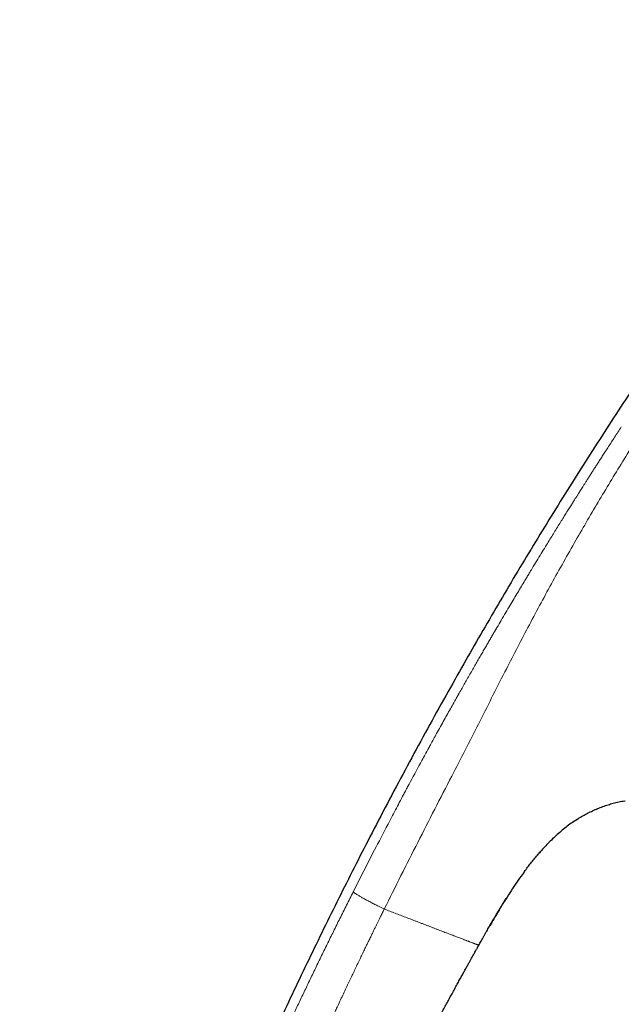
# Model space of a CAD drawing. Header units: millimetres. Extents: x 8 to 1136, y 12 to 650.
# Tile 4 of 48: x 228 to 261, y 594 to 649. Entities that reach past the tile are written whole.
import ezdxf

# ---------------------------------------------------------------- set-up
doc = ezdxf.new("R2010")
doc.units = ezdxf.units.MM

msp = doc.modelspace()

# ---------------------------------------------------------------- linework, layer by layer
at = {"color": 7, "linetype": 'Continuous', "lineweight": 30}
for p, q in [((258.767, 604.469), (258.785, 604.482)), ((256.897, 602.764), (256.962, 602.84)), ((256.051, 601.71), (256.08, 601.748)), ((253.5, 597.589), (253.5, 597.589))]:
    msp.add_line(p, q, dxfattribs=at)
for points, knots in [([(277.256, 649.227), (276.844, 648.719), (276.02, 647.704), (274.8, 646.172), (273.593, 644.635), (272.401, 643.091), (271.229, 641.55), (270.077, 640.013), (268.946, 638.479), (267.828, 636.938), (266.715, 635.382), (265.608, 633.809), (264.507, 632.219), (263.419, 630.623), (262.344, 629.02), (261.282, 627.412), (260.234, 625.798), (259.198, 624.177), (258.175, 622.55), (257.165, 620.917), (256.168, 619.278), (255.183, 617.633), (254.211, 615.982), (253.251, 614.324), (252.272, 612.605), (251.275, 610.824), (250.261, 608.98), (249.262, 607.128), (248.278, 605.269), (247.338, 603.461), (246.441, 601.703), (245.585, 599.998), (244.74, 598.287), (243.907, 596.569), (243.091, 594.856), (242.29, 593.147), (241.505, 591.443), (240.731, 589.733), (239.963, 588.005), (239.2, 586.26), (238.443, 584.497), (237.696, 582.728), (236.959, 580.953), (236.234, 579.172), (235.522, 577.385), (234.873, 575.721), (234.286, 574.182), (233.757, 572.768), (233.24, 571.35), (232.735, 569.928), (232.244, 568.51), (231.77, 567.097), (231.313, 565.689), (230.87, 564.276), (230.458, 562.91), (230.075, 561.59), (229.72, 560.319), (229.38, 559.043), (229.053, 557.765), (228.74, 556.483), (228.442, 555.197), (228.156, 553.909), (227.978, 553.047), (227.889, 552.616)], [0, 0, 0, 0, 0.0179414, 0.0358465, 0.0537166, 0.0715534, 0.0893581, 0.1068151, 0.124244, 0.1416461, 0.1590228, 0.1767293, 0.1944121, 0.2120727, 0.2297122, 0.2473323, 0.2649342, 0.2825192, 0.3000887, 0.3176441, 0.3351866, 0.3527175, 0.3702382, 0.3877499, 0.4052538, 0.4245006, 0.4437412, 0.4629772, 0.4822102, 0.5014417, 0.5188868, 0.536333, 0.5537816, 0.5712334, 0.5886896, 0.6058394, 0.6229954, 0.6401586, 0.6573299, 0.6748616, 0.6924047, 0.7099606, 0.7275301, 0.7451114, 0.762702, 0.7802998, 0.7941, 0.8079015, 0.8217028, 0.8355024, 0.8492989, 0.8628451, 0.8763866, 0.8899228, 0.9034535, 0.9155297, 0.9276015, 0.9396697, 0.9517354, 0.9637999, 0.9758647, 0.9879309, 1, 1, 1, 1]), ([(258.767, 604.469), (258.773, 604.473), (258.862, 604.538), (259.042, 604.653), (259.305, 604.813), (259.575, 604.961), (259.851, 605.097), (260.133, 605.221), (260.42, 605.333), (260.712, 605.431), (261.008, 605.517), (261.319, 605.591), (261.542, 605.637), (261.666, 605.655), (261.675, 605.656)], [0, 0, 0, 0, 0.007234, 0.104397, 0.201576, 0.298753, 0.395928, 0.493118, 0.590318, 0.687515, 0.784699, 0.881865, 0.990677, 1, 1, 1, 1]), ([(259.015, 604.633), (258.921, 604.572), (258.726, 604.445), (258.441, 604.236), (258.158, 604.01), (257.883, 603.773), (257.618, 603.526), (257.361, 603.27), (257.116, 603.013), (256.961, 602.837), (256.886, 602.752)], [0, 0, 0, 0, 0.117663, 0.244801, 0.371926, 0.499076, 0.626245, 0.753398, 0.880543, 1, 1, 1, 1]), ([(256.051, 601.71), (256.109, 601.787), (256.224, 601.942), (256.402, 602.171), (256.584, 602.397), (256.77, 602.621), (256.898, 602.767), (256.962, 602.84)], [0, 0, 0, 0, 0.19931, 0.39892, 0.599079, 0.799716, 1, 1, 1, 1]), ([(256.08, 601.748), (256.008, 601.65), (255.824, 601.4), (255.54, 600.989), (255.228, 600.517), (255.028, 600.199), (254.929, 600.04)], [0, 0, 0, 0, 0.177408, 0.452307, 0.727299, 1, 1, 1, 1]), ([(254.924, 600.032), (254.826, 599.873), (254.629, 599.552), (254.359, 599.097), (254.189, 598.801), (254.112, 598.669)], [0, 0, 0, 0, 0.354107, 0.711047, 1, 1, 1, 1]), ([(254.589, 599.482), (254.589, 599.483), (254.589, 599.484), (254.595, 599.493), (254.604, 599.507), (254.616, 599.528), (254.63, 599.552), (254.648, 599.581), (254.67, 599.618), (254.697, 599.662), (254.726, 599.709), (254.755, 599.758), (254.785, 599.807), (254.818, 599.861), (254.859, 599.927), (254.909, 600.008), (254.968, 600.104), (255.01, 600.17), (255.031, 600.203)], [0, 0, 0, 0, 0.09597, 0.191311, 0.28218, 0.347913, 0.410967, 0.471466, 0.529677, 0.586036, 0.641175, 0.682241, 0.723515, 0.765473, 0.808628, 0.868925, 0.933404, 1, 1, 1, 1]), ([(253.501, 597.589), (253.503, 597.592), (253.525, 597.632), (253.57, 597.713), (253.637, 597.831), (253.708, 597.958), (253.784, 598.093), (253.863, 598.232), (253.941, 598.369), (254.016, 598.5), (254.087, 598.626), (254.158, 598.748), (254.225, 598.865), (254.286, 598.97), (254.34, 599.063), (254.388, 599.144), (254.428, 599.213), (254.461, 599.269), (254.488, 599.315), (254.512, 599.356), (254.536, 599.397), (254.559, 599.435), (254.579, 599.469), (254.596, 599.497), (254.609, 599.52), (254.62, 599.536), (254.626, 599.547), (254.629, 599.552), (254.629, 599.552), (254.629, 599.552)], [0, 0, 0, 0, 0.003641, 0.043658, 0.087241, 0.133364, 0.183314, 0.234317, 0.28575, 0.332327, 0.378217, 0.422949, 0.466104, 0.507358, 0.540162, 0.571553, 0.601715, 0.623763, 0.645581, 0.667486, 0.689776, 0.720498, 0.752741, 0.78675, 0.827247, 0.870114, 0.91524, 0.962431, 1, 1, 1, 1]), ([(254.591, 599.485), (254.59, 599.485), (254.59, 599.485), (254.592, 599.487), (254.597, 599.496), (254.606, 599.511), (254.618, 599.532), (254.632, 599.554), (254.644, 599.574), (254.649, 599.583)], [0, 0, 0, 0, 0.008238, 0.219455, 0.422042, 0.615118, 0.754768, 0.888693, 1, 1, 1, 1]), ([(240.474, 570.721), (240.492, 570.765), (240.526, 570.848), (240.577, 570.97), (240.695, 571.255), (240.835, 571.592), (240.977, 571.93), (241.035, 572.068), (241.057, 572.121), (241.065, 572.14), (241.073, 572.159), (241.08, 572.175), (241.095, 572.211), (241.121, 572.271), (241.16, 572.363), (241.204, 572.469), (241.255, 572.589), (241.312, 572.723), (241.374, 572.87), (241.443, 573.032), (241.517, 573.207), (241.598, 573.396), (241.684, 573.597), (241.776, 573.811), (241.873, 574.037), (241.976, 574.276), (242.081, 574.519), (242.156, 574.691), (242.196, 574.784), (242.205, 574.804), (242.211, 574.819), (242.218, 574.834), (242.224, 574.85), (242.253, 574.916), (242.303, 575.03), (242.375, 575.195), (242.452, 575.371), (242.537, 575.566), (242.632, 575.782), (242.731, 576.007), (242.834, 576.242), (242.943, 576.486), (243.042, 576.71), (243.131, 576.911), (243.207, 577.081), (243.268, 577.217), (243.304, 577.297), (243.317, 577.327), (243.321, 577.337), (243.326, 577.346), (243.33, 577.355), (243.334, 577.365), (243.344, 577.387), (243.362, 577.426), (243.388, 577.486), (243.42, 577.556), (243.456, 577.637), (243.5, 577.735), (243.553, 577.854), (243.616, 577.993), (243.686, 578.148), (243.763, 578.318), (243.847, 578.504), (243.938, 578.705), (244.034, 578.915), (244.133, 579.132), (244.236, 579.357), (244.345, 579.594), (244.46, 579.845), (244.582, 580.108), (244.707, 580.379), (244.836, 580.658), (244.969, 580.943), (245.108, 581.24), (245.253, 581.549), (245.404, 581.869), (245.557, 582.194), (245.713, 582.523), (245.871, 582.856), (246.035, 583.199), (246.205, 583.552), (246.38, 583.916), (246.56, 584.289), (246.746, 584.672), (246.938, 585.066), (247.136, 585.469), (247.303, 585.81), (247.44, 586.086), (247.543, 586.295), (247.648, 586.506), (247.754, 586.719), (247.862, 586.935), (247.971, 587.154), (248.081, 587.375), (248.239, 587.689), (248.442, 588.091), (248.687, 588.576), (248.928, 589.047), (249.163, 589.506), (249.392, 589.952), (249.612, 590.377), (249.822, 590.782), (250.023, 591.167), (250.219, 591.54), (250.409, 591.902), (250.595, 592.253), (250.775, 592.593), (250.949, 592.921), (251.118, 593.238), (251.282, 593.543), (251.439, 593.836), (251.59, 594.116), (251.735, 594.383), (251.874, 594.64), (252.014, 594.898), (252.155, 595.156), (252.295, 595.412), (252.428, 595.655), (252.553, 595.883), (252.67, 596.096), (252.779, 596.293), (252.88, 596.476), (252.974, 596.645), (253.058, 596.796), (253.132, 596.93), (253.198, 597.048), (253.257, 597.154), (253.31, 597.25), (253.355, 597.33), (253.392, 597.396), (253.422, 597.45), (253.448, 597.496), (253.469, 597.534), (253.486, 597.564), (253.496, 597.582), (253.5, 597.589)], [0, 0, 0, 0, 0.004785, 0.009064, 0.013211, 0.035781, 0.045711, 0.050081, 0.050768, 0.051454, 0.052141, 0.052827, 0.053233, 0.05607, 0.059412, 0.063259, 0.067611, 0.072468, 0.077829, 0.083696, 0.090068, 0.096944, 0.104326, 0.112067, 0.120295, 0.12901, 0.138213, 0.146852, 0.14789, 0.148439, 0.148991, 0.149545, 0.150102, 0.150662, 0.156834, 0.162613, 0.168646, 0.176157, 0.184028, 0.192258, 0.200847, 0.209795, 0.219101, 0.22544, 0.231936, 0.237781, 0.240392, 0.240735, 0.241079, 0.241424, 0.241768, 0.242113, 0.242459, 0.24424, 0.246415, 0.248985, 0.251949, 0.255308, 0.259858, 0.264976, 0.270662, 0.276916, 0.283738, 0.291128, 0.299085, 0.306878, 0.315148, 0.323895, 0.33312, 0.342821, 0.353, 0.363115, 0.373661, 0.384637, 0.396045, 0.407883, 0.420153, 0.432115, 0.444461, 0.45719, 0.470302, 0.483797, 0.497675, 0.511936, 0.52658, 0.541608, 0.557018, 0.564725, 0.572526, 0.580418, 0.588403, 0.59648, 0.60465, 0.612912, 0.621266, 0.639932, 0.658127, 0.675852, 0.693106, 0.709889, 0.726202, 0.741152, 0.755683, 0.769796, 0.783491, 0.796768, 0.809626, 0.822065, 0.834087, 0.84569, 0.856874, 0.867452, 0.877626, 0.887397, 0.896764, 0.907098, 0.916893, 0.926147, 0.934861, 0.943034, 0.950536, 0.957517, 0.963976, 0.969915, 0.974861, 0.979377, 0.983462, 0.987117, 0.990341, 0.992698, 0.994757, 0.996516, 0.997976, 0.999138, 1, 1, 1, 1])]:
    msp.add_open_spline(points, degree=3, knots=knots, dxfattribs=at)
at = {"color": 252, "linetype": 'Continuous', "lineweight": 0}
for points, knots in [([(261.454, 626.509), (261.391, 626.412), (261.266, 626.222), (261.084, 625.942), (260.909, 625.673), (260.742, 625.414), (260.582, 625.167), (260.432, 624.935), (260.293, 624.717), (260.162, 624.514), (260.038, 624.321), (259.921, 624.138), (259.806, 623.958), (259.694, 623.782), (259.586, 623.612), (259.486, 623.455), (259.393, 623.309), (259.309, 623.176), (259.232, 623.055), (259.163, 622.947), (259.114, 622.868), (259.08, 622.815), (259.055, 622.776), (259.024, 622.726), (258.986, 622.666), (258.947, 622.604), (258.907, 622.541), (258.843, 622.439), (258.753, 622.296), (258.629, 622.098), (258.493, 621.881), (258.344, 621.643), (258.186, 621.39), (258.02, 621.122), (257.843, 620.838), (257.661, 620.544), (257.473, 620.239), (257.267, 619.903), (257.041, 619.535), (256.796, 619.133), (256.6, 618.812), (256.46, 618.58), (256.384, 618.454), (256.317, 618.344), (256.258, 618.245), (256.198, 618.146), (256.137, 618.045), (256.031, 617.869), (255.878, 617.614), (255.675, 617.276), (255.467, 616.926), (255.242, 616.549), (255.002, 616.144), (254.757, 615.727), (254.582, 615.429), (254.484, 615.262), (254.455, 615.212), (254.429, 615.168), (254.403, 615.124), (254.348, 615.03), (254.263, 614.884), (254.145, 614.681), (254.02, 614.467), (253.889, 614.242), (253.754, 614.008), (253.614, 613.766), (253.471, 613.517), (253.321, 613.256), (253.166, 612.985), (253.005, 612.704), (252.845, 612.423), (252.687, 612.146), (252.531, 611.871), (252.42, 611.674), (252.358, 611.563), (252.344, 611.54), (252.333, 611.52), (252.322, 611.5), (252.311, 611.48), (252.286, 611.436), (252.232, 611.34), (252.12, 611.141), (251.962, 610.859), (251.769, 610.515), (251.57, 610.157), (251.363, 609.784), (251.165, 609.426), (250.977, 609.085), (250.854, 608.862), (250.785, 608.735), (250.768, 608.705), (250.752, 608.676), (250.736, 608.646), (250.72, 608.617), (250.704, 608.588), (250.664, 608.515), (250.51, 608.233), (250.15, 607.572), (249.806, 606.932), (249.56, 606.474), (249.503, 606.367), (249.441, 606.252), (249.378, 606.134), (249.254, 605.901), (249.005, 605.431), (248.517, 604.506), (247.884, 603.293), (247.173, 601.91), (246.723, 601.021), (246.498, 600.576)], [0, 0, 0, 0, 0.011595, 0.022749, 0.033462, 0.043734, 0.053565, 0.062955, 0.071404, 0.079463, 0.087129, 0.094403, 0.101286, 0.108506, 0.115237, 0.121481, 0.127237, 0.132505, 0.137286, 0.141578, 0.145384, 0.146629, 0.147811, 0.150085, 0.152504, 0.154954, 0.157436, 0.159951, 0.167029, 0.174349, 0.183378, 0.192748, 0.202461, 0.213247, 0.224425, 0.235996, 0.24796, 0.260316, 0.275504, 0.291245, 0.307541, 0.313153, 0.318479, 0.322263, 0.326094, 0.329972, 0.333896, 0.337866, 0.350572, 0.363731, 0.377343, 0.391408, 0.407699, 0.424559, 0.439866, 0.442299, 0.443972, 0.445672, 0.447399, 0.449152, 0.456541, 0.464369, 0.472636, 0.481342, 0.490487, 0.4997, 0.509319, 0.519345, 0.529777, 0.540616, 0.551861, 0.562094, 0.572641, 0.583503, 0.584679, 0.585435, 0.586192, 0.586952, 0.587714, 0.588479, 0.592113, 0.598725, 0.61134, 0.624494, 0.638189, 0.652423, 0.667197, 0.679157, 0.691449, 0.692609, 0.693725, 0.69484, 0.695954, 0.697069, 0.698184, 0.699299, 0.70543, 0.730296, 0.774641, 0.778178, 0.78234, 0.786797, 0.791253, 0.79571, 0.813218, 0.844481, 0.900306, 0.950151, 1, 1, 1, 1]), ([(248.231, 599.611), (248.54, 600.233), (249.158, 601.476), (250.098, 603.333), (251.043, 605.183), (251.926, 606.897), (252.74, 608.479), (253.483, 609.932), (254.221, 611.39), (254.925, 612.775), (255.597, 614.084), (256.24, 615.316), (256.892, 616.542), (257.555, 617.761), (258.23, 618.974), (258.903, 620.16), (259.574, 621.32), (260.243, 622.454), (260.921, 623.584), (261.61, 624.712), (262.078, 625.459), (262.312, 625.834)], [0, 0, 0, 0, 0.0698929, 0.1396979, 0.2094249, 0.2791, 0.3338638, 0.3886973, 0.4436253, 0.4986263, 0.5453274, 0.5920197, 0.6386618, 0.6852574, 0.731879, 0.7785997, 0.8227502, 0.8669678, 0.9112306, 0.9555612, 1, 1, 1, 1]), ([(227.889, 552.616), (227.89, 552.617), (227.89, 552.619), (227.897, 552.635), (227.906, 552.661), (227.919, 552.695), (227.935, 552.738), (227.953, 552.784), (227.967, 552.821), (227.975, 552.843), (227.978, 552.85), (227.981, 552.857), (227.983, 552.864), (227.986, 552.872), (227.995, 552.895), (228.011, 552.936), (228.035, 553.001), (228.061, 553.07), (228.088, 553.146), (228.117, 553.226), (228.147, 553.308), (228.176, 553.392), (228.205, 553.476), (228.239, 553.574), (228.265, 553.651), (228.282, 553.704), (228.287, 553.718), (228.292, 553.733), (228.297, 553.747), (228.301, 553.762), (228.306, 553.776), (228.324, 553.829), (228.354, 553.923), (228.4, 554.064), (228.447, 554.214), (228.497, 554.371), (228.548, 554.536), (228.6, 554.709), (228.655, 554.889), (228.711, 555.077), (228.769, 555.273), (228.829, 555.477), (228.891, 555.689), (228.951, 555.896), (229.009, 556.101), (229.066, 556.301), (229.125, 556.511), (229.184, 556.722), (229.242, 556.931), (229.286, 557.087), (229.315, 557.194), (229.331, 557.251), (229.347, 557.307), (229.362, 557.364), (229.378, 557.422), (229.414, 557.551), (229.471, 557.756), (229.55, 558.044), (229.634, 558.345), (229.722, 558.662), (229.796, 558.928), (229.853, 559.132), (229.889, 559.263), (229.923, 559.383), (229.955, 559.498), (229.999, 559.655), (230.056, 559.855), (230.134, 560.132), (230.225, 560.45), (230.328, 560.811), (230.437, 561.189), (230.552, 561.581), (230.672, 561.99), (230.761, 562.289), (230.816, 562.473), (230.836, 562.539), (230.855, 562.605), (230.875, 562.671), (230.894, 562.734), (230.911, 562.789), (230.943, 562.897), (230.992, 563.057), (231.059, 563.279), (231.126, 563.498), (231.194, 563.719), (231.263, 563.943), (231.336, 564.176), (231.412, 564.419), (231.492, 564.673), (231.575, 564.936), (231.662, 565.209), (231.75, 565.48), (231.836, 565.749), (231.901, 565.946), (231.945, 566.082), (231.968, 566.153), (231.992, 566.225), (232.014, 566.294), (232.034, 566.355), (232.09, 566.524), (232.184, 566.809), (232.322, 567.222), (232.466, 567.648), (232.615, 568.087), (232.771, 568.541), (232.933, 569.008), (233.101, 569.489), (233.268, 569.963), (233.434, 570.428), (233.599, 570.885), (233.768, 571.352), (233.935, 571.81), (234.1, 572.258), (234.256, 572.677), (234.38, 573.01), (234.46, 573.224), (234.493, 573.311), (234.505, 573.344), (234.509, 573.354), (234.513, 573.364), (234.517, 573.374), (234.521, 573.384), (234.528, 573.404), (234.541, 573.439), (234.561, 573.491), (234.585, 573.554), (234.614, 573.633), (234.65, 573.728), (234.692, 573.839), (234.74, 573.966), (234.794, 574.106), (234.853, 574.261), (234.916, 574.426), (234.983, 574.601), (235.054, 574.786), (235.13, 574.984), (235.211, 575.194), (235.297, 575.417), (235.389, 575.652), (235.485, 575.9), (235.587, 576.16), (235.693, 576.432), (235.806, 576.717), (235.923, 577.015), (236.046, 577.324), (236.177, 577.652), (236.315, 577.998), (236.461, 578.362), (236.614, 578.74), (236.772, 579.132), (236.937, 579.537), (237.058, 579.833), (237.133, 580.015), (237.159, 580.079), (237.186, 580.144), (237.213, 580.209), (237.238, 580.272), (237.26, 580.324), (237.299, 580.419), (237.378, 580.611), (237.537, 580.997), (237.824, 581.687), (238.242, 582.683), (238.755, 583.894), (239.276, 585.108), (239.692, 586.065), (239.934, 586.619), (240.022, 586.82), (240.047, 586.875), (240.071, 586.931), (240.095, 586.986), (240.12, 587.041), (240.144, 587.096), (240.247, 587.331), (240.432, 587.75), (240.702, 588.356), (240.978, 588.974), (241.262, 589.605), (241.553, 590.247), (241.845, 590.888), (242.139, 591.529), (242.434, 592.167), (242.735, 592.816), (243.044, 593.475), (243.359, 594.145), (243.681, 594.825), (244.011, 595.516), (244.348, 596.217), (244.692, 596.928), (245.042, 597.645), (245.396, 598.367), (245.757, 599.095), (246.124, 599.833), (246.373, 600.327), (246.498, 600.576)], [0, 0, 0, 0, 0.00881, 0.017606, 0.026394, 0.035177, 0.042905, 0.050636, 0.057443, 0.058334, 0.059226, 0.060118, 0.06101, 0.061903, 0.062795, 0.069461, 0.075952, 0.082269, 0.088415, 0.094393, 0.100207, 0.105189, 0.110048, 0.114788, 0.120866, 0.121535, 0.122203, 0.122868, 0.12353, 0.12419, 0.124848, 0.125503, 0.131169, 0.136731, 0.142195, 0.147568, 0.15286, 0.158077, 0.163228, 0.168323, 0.17337, 0.17838, 0.183361, 0.188323, 0.192495, 0.196734, 0.201049, 0.205447, 0.209391, 0.213409, 0.214474, 0.215544, 0.21662, 0.217702, 0.218789, 0.219882, 0.224965, 0.230252, 0.235751, 0.241464, 0.247397, 0.250078, 0.252409, 0.254423, 0.256473, 0.25856, 0.262765, 0.267113, 0.273221, 0.279592, 0.286226, 0.293126, 0.300291, 0.307724, 0.308866, 0.310014, 0.311168, 0.312328, 0.313495, 0.31452, 0.315209, 0.319165, 0.322932, 0.32692, 0.330668, 0.334593, 0.338694, 0.342972, 0.347427, 0.352059, 0.356867, 0.361852, 0.366386, 0.371056, 0.372302, 0.373557, 0.374822, 0.376096, 0.377243, 0.378026, 0.385062, 0.392348, 0.399883, 0.407669, 0.415705, 0.42399, 0.432526, 0.441312, 0.44925, 0.457381, 0.465707, 0.474225, 0.481881, 0.489687, 0.49668, 0.499793, 0.50117, 0.501351, 0.501532, 0.501712, 0.501893, 0.502074, 0.502255, 0.502983, 0.503915, 0.505052, 0.506394, 0.508139, 0.510142, 0.512401, 0.514917, 0.51769, 0.520719, 0.52381, 0.52713, 0.530678, 0.534453, 0.538457, 0.54268, 0.547129, 0.551806, 0.556709, 0.561839, 0.567196, 0.57278, 0.578591, 0.584921, 0.5915, 0.598327, 0.605402, 0.612726, 0.620298, 0.621459, 0.622626, 0.623799, 0.624977, 0.62616, 0.627184, 0.627821, 0.631328, 0.637598, 0.648815, 0.668913, 0.691857, 0.714914, 0.735297, 0.744293, 0.745304, 0.746315, 0.747326, 0.748338, 0.749349, 0.750361, 0.751373, 0.762249, 0.773358, 0.784702, 0.796279, 0.808089, 0.820134, 0.831704, 0.843483, 0.855468, 0.867662, 0.880063, 0.892672, 0.905489, 0.918513, 0.931746, 0.945186, 0.958588, 0.972191, 0.985995, 1, 1, 1, 1]), ([(246.498, 600.576), (246.499, 600.573), (246.501, 600.568), (246.509, 600.557), (246.524, 600.542), (246.547, 600.523), (246.579, 600.499), (246.621, 600.471), (246.673, 600.437), (246.733, 600.4), (246.801, 600.359), (246.877, 600.315), (246.958, 600.268), (247.046, 600.218), (247.139, 600.167), (247.236, 600.115), (247.336, 600.061), (247.439, 600.007), (247.543, 599.952), (247.647, 599.899), (247.75, 599.846), (247.851, 599.796), (247.965, 599.74), (248.092, 599.678), (248.184, 599.633), (248.231, 599.611)], [0, 0, 0, 0, 0.035293, 0.071377, 0.108823, 0.147957, 0.188872, 0.231438, 0.275339, 0.320135, 0.365344, 0.410529, 0.45539, 0.499841, 0.544048, 0.588195, 0.632257, 0.676054, 0.719324, 0.761807, 0.803313, 0.843783, 0.883323, 0.941542, 1, 1, 1, 1]), ([(248.231, 599.611), (248.217, 599.582), (248.186, 599.52), (248.137, 599.421), (248.082, 599.31), (248.022, 599.187), (247.956, 599.053), (247.885, 598.909), (247.811, 598.758), (247.733, 598.599), (247.65, 598.429), (247.562, 598.249), (247.465, 598.05), (247.359, 597.831), (247.243, 597.593), (247.121, 597.341), (246.993, 597.075), (246.859, 596.797), (246.719, 596.505), (246.578, 596.209), (246.435, 595.91), (246.291, 595.608), (246.143, 595.294), (245.99, 594.969), (245.832, 594.634), (245.702, 594.356), (245.603, 594.146), (245.541, 594.012), (245.482, 593.886), (245.425, 593.763), (245.367, 593.638), (245.307, 593.511), (245.247, 593.381), (245.162, 593.199), (245.052, 592.961), (244.916, 592.665), (244.772, 592.351), (244.619, 592.018), (244.458, 591.665), (244.292, 591.301), (244.121, 590.924), (243.942, 590.526), (243.754, 590.108), (243.556, 589.667), (243.354, 589.213), (243.146, 588.745), (242.934, 588.263), (242.725, 587.787), (242.52, 587.318), (242.32, 586.859), (242.173, 586.519), (242.081, 586.305), (242.049, 586.231), (242.023, 586.17), (242, 586.118), (241.978, 586.067), (241.956, 586.015), (241.9, 585.886), (241.666, 585.34), (241.257, 584.379), (240.739, 583.147), (240.257, 581.987), (239.81, 580.899), (239.507, 580.153), (239.344, 579.75), (239.319, 579.686), (239.293, 579.622), (239.267, 579.558), (239.241, 579.494), (239.213, 579.422), (239.129, 579.214), (238.998, 578.888), (238.827, 578.458), (238.657, 578.03), (238.483, 577.589), (238.305, 577.137), (238.136, 576.703), (237.975, 576.288), (237.821, 575.889), (237.673, 575.505), (237.532, 575.135), (237.396, 574.779), (237.266, 574.436), (237.142, 574.105), (237.022, 573.785), (236.906, 573.477), (236.809, 573.214), (236.728, 572.994), (236.664, 572.821), (236.621, 572.705), (236.598, 572.643), (236.592, 572.626), (236.586, 572.609), (236.58, 572.592), (236.574, 572.576), (236.568, 572.559), (236.487, 572.341), (236.336, 571.925), (236.116, 571.315), (235.902, 570.718), (235.696, 570.132), (235.495, 569.559), (235.302, 568.999), (235.115, 568.452), (234.942, 567.938), (234.781, 567.458), (234.633, 567.009), (234.49, 566.571), (234.385, 566.246), (234.316, 566.033), (234.283, 565.928), (234.249, 565.823), (234.216, 565.719), (234.181, 565.61), (234.143, 565.489), (234.076, 565.276), (233.983, 564.979), (233.862, 564.59), (233.74, 564.194), (233.618, 563.791), (233.501, 563.401), (233.39, 563.025), (233.295, 562.701), (233.217, 562.428), (233.152, 562.202), (233.088, 561.975), (233.023, 561.744), (232.956, 561.504), (232.878, 561.217), (232.786, 560.881), (232.683, 560.493), (232.577, 560.094), (232.491, 559.761), (232.423, 559.498), (232.375, 559.308), (232.326, 559.115), (232.276, 558.92), (232.227, 558.723), (232.177, 558.523), (232.114, 558.269), (232.039, 557.961), (231.951, 557.602), (231.876, 557.289), (231.811, 557.019), (231.759, 556.801), (231.724, 556.652), (231.705, 556.57), (231.699, 556.545), (231.693, 556.519), (231.687, 556.494), (231.681, 556.468), (231.66, 556.38), (231.625, 556.233), (231.577, 556.031), (231.532, 555.842), (231.489, 555.664), (231.447, 555.497), (231.412, 555.355), (231.381, 555.234), (231.354, 555.132), (231.327, 555.03), (231.301, 554.93), (231.274, 554.83), (231.247, 554.732), (231.207, 554.587), (231.153, 554.397), (231.084, 554.166), (231.014, 553.938), (230.942, 553.716), (230.87, 553.498), (230.8, 553.297), (230.734, 553.113), (230.671, 552.944), (230.607, 552.781), (230.546, 552.629), (230.488, 552.489), (230.434, 552.366), (230.397, 552.284), (230.376, 552.239), (230.369, 552.225), (230.363, 552.211), (230.356, 552.198), (230.35, 552.184), (230.329, 552.14), (230.294, 552.067), (230.244, 551.968), (230.192, 551.871), (230.141, 551.78), (230.092, 551.695), (230.046, 551.619), (230.015, 551.569), (229.997, 551.543), (229.992, 551.535), (229.988, 551.528), (229.983, 551.521), (229.978, 551.513), (229.973, 551.506), (229.956, 551.481), (229.929, 551.442), (229.893, 551.391), (229.86, 551.345), (229.831, 551.305), (229.804, 551.27), (229.779, 551.239), (229.758, 551.212), (229.74, 551.19), (229.725, 551.172), (229.711, 551.155), (229.699, 551.141), (229.688, 551.129), (229.679, 551.118), (229.674, 551.111), (229.67, 551.108), (229.669, 551.106), (229.669, 551.106), (229.669, 551.106), (229.668, 551.105), (229.668, 551.105), (229.668, 551.105), (229.668, 551.105), (229.648, 551.082), (229.611, 551.038), (229.562, 550.982), (229.52, 550.935), (229.484, 550.897), (229.456, 550.867), (229.435, 550.845), (229.426, 550.836), (229.422, 550.832)], [0, 0, 0, 0, 0.0016212, 0.0034608, 0.0055187, 0.0077948, 0.0102892, 0.0130017, 0.015759, 0.0187101, 0.0218551, 0.0251937, 0.028726, 0.0329026, 0.037321, 0.0419809, 0.0468824, 0.0520253, 0.0574095, 0.0630349, 0.0684033, 0.0739742, 0.0797474, 0.0857227, 0.0918999, 0.0982787, 0.1010179, 0.1034821, 0.1056902, 0.1079423, 0.1102384, 0.1125784, 0.1149624, 0.1173904, 0.1226197, 0.1280416, 0.1336558, 0.1398842, 0.1463327, 0.1530013, 0.1598902, 0.1669993, 0.1747801, 0.1828092, 0.1910869, 0.1996135, 0.2083896, 0.2174159, 0.225566, 0.2339095, 0.2424457, 0.2440769, 0.2455263, 0.2464634, 0.2474002, 0.2483368, 0.2492731, 0.2502091, 0.2553521, 0.2789593, 0.3023727, 0.3220859, 0.3416657, 0.3611185, 0.362265, 0.3634111, 0.3645568, 0.3657021, 0.3668469, 0.3679942, 0.3695683, 0.378087, 0.3854948, 0.3927151, 0.4010659, 0.4091503, 0.416968, 0.424326, 0.4314307, 0.4382823, 0.4448808, 0.4512274, 0.457323, 0.4631685, 0.4689104, 0.4743901, 0.4796081, 0.4829088, 0.4860957, 0.4888062, 0.489105, 0.4894026, 0.4896991, 0.4899946, 0.4902889, 0.4905821, 0.4908742, 0.5018969, 0.5126924, 0.5232619, 0.5336023, 0.54371, 0.5535817, 0.5632144, 0.5726056, 0.5806686, 0.5885418, 0.5962248, 0.6037185, 0.6055729, 0.6074155, 0.6092461, 0.6110649, 0.6128718, 0.6149525, 0.6174112, 0.6240512, 0.6305137, 0.6377701, 0.6447905, 0.6515754, 0.6581255, 0.6644416, 0.668451, 0.6723609, 0.6762022, 0.6802692, 0.684425, 0.6886701, 0.6952059, 0.7019457, 0.7088925, 0.7160504, 0.7193342, 0.7226622, 0.7260351, 0.7294535, 0.7329181, 0.7364275, 0.7399795, 0.7464083, 0.7528091, 0.7591715, 0.7633458, 0.7674978, 0.7711322, 0.7716068, 0.772081, 0.7725549, 0.7730285, 0.7735018, 0.7739747, 0.7779884, 0.781822, 0.7854778, 0.7889582, 0.7922655, 0.7954195, 0.7975332, 0.7996507, 0.8017724, 0.8038985, 0.8060295, 0.8081655, 0.8103068, 0.8155953, 0.8209963, 0.8265123, 0.8321454, 0.8378971, 0.8437682, 0.8487921, 0.8538995, 0.8590892, 0.8643593, 0.8690615, 0.8738223, 0.8780621, 0.8786209, 0.8791806, 0.8797411, 0.8803026, 0.8808648, 0.881428, 0.8857069, 0.8901565, 0.8947796, 0.8995791, 0.9039513, 0.9084647, 0.9125552, 0.9130213, 0.9134889, 0.9139578, 0.9144282, 0.9149001, 0.9153733, 0.915848, 0.9197523, 0.9234252, 0.9268648, 0.9300691, 0.9330364, 0.935765, 0.9382532, 0.9402323, 0.9420254, 0.943632, 0.9450513, 0.9464179, 0.9475483, 0.9483472, 0.9486406, 0.9487584, 0.948808, 0.9488295, 0.9488388, 0.9488429, 0.9488447, 0.9488455, 0.9488461, 0.9566443, 0.9643302, 0.9718982, 0.9793436, 0.9866623, 0.9937237, 1, 1, 1, 1]), ([(253.5, 597.589), (253.499, 597.59), (253.495, 597.592), (253.477, 597.599), (253.449, 597.611), (253.409, 597.627), (253.356, 597.648), (253.295, 597.671), (253.231, 597.696), (253.166, 597.72), (253.091, 597.748), (253.022, 597.774), (252.965, 597.796), (252.925, 597.811), (252.883, 597.827), (252.838, 597.844), (252.791, 597.862), (252.74, 597.881), (252.688, 597.902), (252.621, 597.927), (252.537, 597.959), (252.432, 597.999), (252.316, 598.043), (252.189, 598.092), (252.049, 598.145), (251.905, 598.2), (251.76, 598.256), (251.618, 598.31), (251.474, 598.366), (251.35, 598.414), (251.249, 598.453), (251.172, 598.482), (251.095, 598.512), (251.018, 598.542), (250.941, 598.572), (250.835, 598.612), (250.699, 598.665), (250.53, 598.73), (250.359, 598.795), (250.188, 598.861), (250.016, 598.927), (249.845, 598.993), (249.644, 599.07), (249.407, 599.16), (249.131, 599.266), (248.842, 599.376), (248.541, 599.491), (248.335, 599.571), (248.231, 599.611)], [0, 0, 0, 0, 0.045237, 0.090427, 0.135554, 0.180608, 0.225581, 0.270053, 0.299884, 0.330368, 0.361512, 0.393325, 0.406008, 0.418792, 0.431677, 0.44466, 0.457742, 0.470922, 0.484199, 0.497574, 0.518906, 0.54073, 0.563054, 0.58589, 0.609232, 0.633067, 0.653336, 0.672919, 0.691818, 0.710034, 0.719306, 0.728394, 0.737298, 0.746019, 0.754559, 0.762919, 0.780531, 0.797766, 0.814626, 0.831111, 0.847218, 0.862946, 0.878289, 0.901577, 0.925403, 0.949755, 0.97462, 1, 1, 1, 1])]:
    msp.add_open_spline(points, degree=3, knots=knots, dxfattribs=at)

doc.saveas('drawing.dxf')
